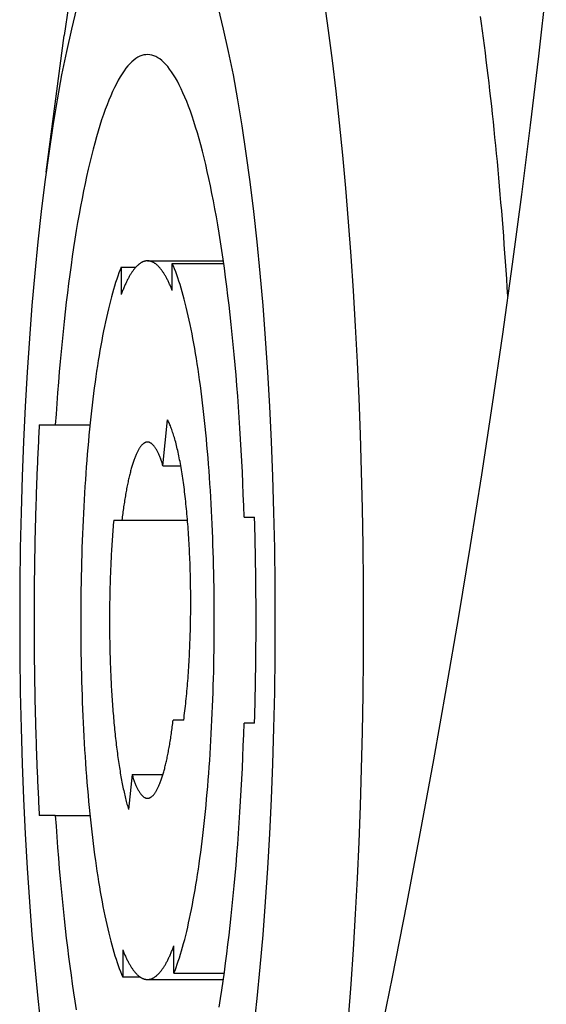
# Model space of a CAD drawing. Extents: x 987 to 2641, y 1244 to 2490.
# Tile 48 of 138: x 1968 to 1977, y 1868 to 1884. Entities that reach past the tile are written whole.
import ezdxf

# ---------------------------------------------------------------- set-up
doc = ezdxf.new("R2010")
doc.units = 0
doc.layers.add('KF_GRAVIS_8_DIM', color=1, linetype='CONTINUOUS')
doc.layers.add('KF_GRAVIS_8_LEFT', color=7, linetype='CONTINUOUS')

# ---------------------------------------------------------------- blocks, each defined once
blk = doc.blocks.new('*U13')
at = {"layer": 'KF_GRAVIS_8_LEFT'}
for p, q in [((-84.5658, -264.3337), (-84.274, -262.1427)), ((-82.9434, -265.75), (-81.7297, -265.75)), ((-82.5467, -266.2232), (-82.5467, -265.79)), ((-82.5467, -265.79), (-81.724, -265.79)), ((-83.3655, -265.8506), (-83.1294, -265.8506)), ((-83.3655, -265.8506), (-83.3655, -266.2889)), ((-82.696, -269.0318), (-82.6222, -268.2957)), ((-84.675, -268.375), (-84.4184, -268.375)), ((-84.4184, -268.375), (-83.8632, -268.375)), ((-82.696, -269.0318), (-82.4108, -269.0318)), ((-81.3981, -269.85), (-81.2307, -269.85)), ((-83.484, -269.9), (-83.353, -269.9)), ((-83.353, -269.9), (-82.3036, -269.9)), ((-82.3641, -273.1), (-82.5339, -273.1)), ((-81.2307, -273.15), (-81.3981, -273.15)), ((-83.1909, -273.9682), (-83.2473, -274.5311)), ((-83.1909, -273.9682), (-82.696, -273.9682)), ((-84.4184, -274.625), (-84.675, -274.625)), ((-84.4184, -274.625), (-83.8632, -274.625)), ((-83.3401, -276.7768), (-83.3401, -277.21)), ((-82.5214, -277.1494), (-82.5214, -276.7111)), ((-83.061, -277.21), (-83.3401, -277.21)), ((-82.9434, -277.25), (-81.7297, -277.25)), ((-82.5214, -277.1494), (-81.7155, -277.1494))]:
    blk.add_line(p, q, dxfattribs=at)
for points in [[(-76.5645, -261.372, 0), (-76.6895, -262.475, 0), (-76.822, -263.581, 0), (-76.9623, -264.691, 0), (-77.1103, -265.805, 0), (-77.2661, -266.923, 0), (-77.4297, -268.046, 0), (-77.6013, -269.173, 0), (-77.7808, -270.305, 0), (-77.9684, -271.443, 0), (-78.1641, -272.585, 0), (-78.368, -273.733, 0), (-78.5802, -274.887, 0), (-78.8007, -276.047, 0), (-79.0297, -277.213, 0), (-79.2672, -278.386, 0)], [(-79.726, -277.874, 0), (-79.6848, -277.326, 0), (-79.6474, -276.769, 0), (-79.6137, -276.204, 0), (-79.5839, -275.631, 0), (-79.558, -275.053, 0), (-79.536, -274.469, 0), (-79.5179, -273.881, 0), (-79.5038, -273.289, 0), (-79.4938, -272.694, 0), (-79.4877, -272.097, 0), (-79.4857, -271.5, 0), (-79.4877, -270.903, 0), (-79.4938, -270.306, 0), (-79.5038, -269.711, 0), (-79.5179, -269.119, 0), (-79.536, -268.531, 0), (-79.558, -267.947, 0), (-79.5839, -267.369, 0), (-79.6137, -266.796, 0), (-79.6474, -266.231, 0), (-79.6848, -265.674, 0), (-79.726, -265.126, 0), (-79.7708, -264.587, 0), (-79.8193, -264.058, 0), (-79.8713, -263.541, 0), (-79.9267, -263.036, 0), (-79.9855, -262.544, 0), (-80.0475, -262.065, 0), (-80.1128, -261.6, 0)], [(-84.2093, -261.676, 0), (-84.274, -262.143, 0)], [(-77.1802, -266.313, 0), (-77.189, -266.175, 0), (-77.1979, -266.037, 0), (-77.2071, -265.899, 0), (-77.2166, -265.762, 0), (-77.2262, -265.626, 0), (-77.2361, -265.49, 0), (-77.2462, -265.355, 0), (-77.2566, -265.22, 0), (-77.2671, -265.086, 0), (-77.2779, -264.952, 0), (-77.2889, -264.819, 0), (-77.3002, -264.687, 0), (-77.3116, -264.555, 0), (-77.3233, -264.424, 0), (-77.3352, -264.293, 0), (-77.3473, -264.163, 0), (-77.3596, -264.034, 0), (-77.3721, -263.906, 0), (-77.3849, -263.778, 0), (-77.3978, -263.651, 0), (-77.411, -263.525, 0), (-77.4244, -263.399, 0), (-77.4379, -263.274, 0), (-77.4517, -263.15, 0), (-77.4657, -263.027, 0), (-77.4799, -262.904, 0), (-77.4943, -262.782, 0), (-77.509, -262.661, 0), (-77.5238, -262.541, 0), (-77.5388, -262.422, 0), (-77.554, -262.303, 0), (-77.5694, -262.186, 0), (-77.585, -262.069, 0), (-77.6008, -261.953, 0), (-77.6167, -261.838, 0)], [(-81.2433, -278.042, 0), (-81.1896, -277.554, 0), (-81.1401, -277.051, 0), (-81.095, -276.534, 0), (-81.0543, -276.006, 0), (-81.0182, -275.467, 0), (-80.9867, -274.918, 0), (-80.96, -274.361, 0), (-80.938, -273.797, 0), (-80.9208, -273.228, 0), (-80.9085, -272.654, 0), (-80.9012, -272.078, 0), (-80.8987, -271.5, 0), (-80.9012, -270.922, 0), (-80.9085, -270.346, 0), (-80.9208, -269.772, 0), (-80.938, -269.203, 0), (-80.96, -268.639, 0), (-80.9867, -268.082, 0), (-81.0182, -267.533, 0), (-81.0543, -266.994, 0), (-81.095, -266.466, 0), (-81.1401, -265.949, 0), (-81.1896, -265.446, 0), (-81.2433, -264.958, 0), (-81.3011, -264.486, 0), (-81.3628, -264.03, 0), (-81.4284, -263.592, 0), (-81.4976, -263.174, 0), (-81.5703, -262.775, 0), (-81.6463, -262.398, 0), (-81.7254, -262.042, 0), (-81.8074, -261.709, 0)], [(-84.0794, -261.709, 0), (-84.1614, -262.042, 0), (-84.2406, -262.398, 0), (-84.3166, -262.775, 0), (-84.3892, -263.174, 0), (-84.4584, -263.592, 0), (-84.524, -264.03, 0), (-84.5857, -264.486, 0), (-84.6435, -264.958, 0), (-84.6972, -265.446, 0), (-84.7467, -265.949, 0), (-84.7918, -266.466, 0), (-84.8325, -266.994, 0), (-84.8686, -267.533, 0), (-84.9001, -268.082, 0), (-84.9268, -268.639, 0), (-84.9488, -269.203, 0), (-84.966, -269.772, 0), (-84.9783, -270.346, 0), (-84.9857, -270.922, 0), (-84.9881, -271.5, 0), (-84.9857, -272.078, 0), (-84.9783, -272.654, 0), (-84.966, -273.228, 0), (-84.9488, -273.797, 0), (-84.9268, -274.361, 0), (-84.9001, -274.918, 0), (-84.8686, -275.467, 0), (-84.8325, -276.006, 0), (-84.7918, -276.534, 0), (-84.7467, -277.051, 0), (-84.6972, -277.554, 0), (-84.6435, -278.042, 0)], [(-81.3981, -269.85, 0), (-81.4043, -269.669, 0), (-81.411, -269.489, 0), (-81.4185, -269.31, 0), (-81.4265, -269.132, 0), (-81.4352, -268.954, 0), (-81.4445, -268.778, 0), (-81.4545, -268.603, 0), (-81.465, -268.429, 0), (-81.4762, -268.256, 0), (-81.4879, -268.085, 0), (-81.5003, -267.915, 0), (-81.5133, -267.747, 0), (-81.5268, -267.58, 0), (-81.541, -267.415, 0), (-81.5557, -267.251, 0), (-81.571, -267.089, 0), (-81.5869, -266.929, 0), (-81.6033, -266.771, 0), (-81.6203, -266.615, 0), (-81.6379, -266.461, 0), (-81.656, -266.309, 0), (-81.6746, -266.159, 0), (-81.6937, -266.011, 0), (-81.7134, -265.866, 0), (-81.7335, -265.723, 0), (-81.7542, -265.582, 0), (-81.7754, -265.444, 0), (-81.797, -265.309, 0), (-81.8192, -265.176, 0), (-81.8417, -265.045, 0), (-81.8648, -264.917, 0), (-81.8883, -264.792, 0), (-81.9122, -264.67, 0), (-81.9366, -264.55, 0), (-81.9613, -264.434, 0), (-81.9865, -264.32, 0), (-82.0121, -264.209, 0), (-82.0381, -264.102, 0), (-82.0644, -263.997, 0), (-82.0911, -263.896, 0), (-82.1182, -263.797, 0), (-82.1456, -263.702, 0), (-82.1733, -263.61, 0), (-82.2013, -263.522, 0), (-82.2297, -263.436, 0), (-82.2583, -263.354, 0), (-82.2873, -263.276, 0), (-82.3165, -263.201, 0), (-82.3459, -263.129, 0), (-82.3757, -263.06, 0), (-82.4056, -262.996, 0), (-82.4358, -262.934, 0), (-82.4662, -262.877, 0), (-82.4967, -262.822, 0), (-82.5275, -262.772, 0), (-82.5584, -262.725, 0), (-82.5895, -262.682, 0), (-82.6208, -262.642, 0), (-82.6522, -262.606, 0), (-82.6837, -262.574, 0), (-82.7153, -262.545, 0), (-82.747, -262.52, 0), (-82.7788, -262.499, 0), (-82.8106, -262.482, 0), (-82.8425, -262.468, 0), (-82.8745, -262.458, 0), (-82.9064, -262.452, 0), (-82.9384, -262.449, 0), (-82.9704, -262.451, 0), (-83.0024, -262.456, 0), (-83.0344, -262.464, 0), (-83.0663, -262.477, 0), (-83.0981, -262.493, 0), (-83.1299, -262.513, 0), (-83.1617, -262.537, 0), (-83.1933, -262.564, 0), (-83.2248, -262.596, 0), (-83.2563, -262.63, 0), (-83.2876, -262.669, 0), (-83.3187, -262.711, 0), (-83.3497, -262.757, 0), (-83.3805, -262.806, 0), (-83.4111, -262.859, 0), (-83.4416, -262.916, 0), (-83.4718, -262.976, 0), (-83.5019, -263.04, 0), (-83.5316, -263.107, 0), (-83.5612, -263.178, 0), (-83.5905, -263.252, 0), (-83.6195, -263.329, 0), (-83.6482, -263.41, 0), (-83.6767, -263.495, 0), (-83.7048, -263.582, 0), (-83.7327, -263.673, 0), (-83.7602, -263.767, 0), (-83.7873, -263.865, 0), (-83.8141, -263.965, 0), (-83.8406, -264.069, 0), (-83.8667, -264.176, 0), (-83.8924, -264.285, 0), (-83.9177, -264.398, 0), (-83.9426, -264.514, 0), (-83.9671, -264.632, 0), (-83.9911, -264.754, 0), (-84.0148, -264.878, 0), (-84.0379, -265.005, 0), (-84.0607, -265.135, 0), (-84.0829, -265.267, 0), (-84.1047, -265.402, 0), (-84.1261, -265.539, 0), (-84.1469, -265.679, 0), (-84.1672, -265.821, 0), (-84.187, -265.966, 0), (-84.2063, -266.113, 0), (-84.2251, -266.262, 0), (-84.2434, -266.413, 0), (-84.2611, -266.567, 0), (-84.2782, -266.722, 0), (-84.2948, -266.88, 0), (-84.3109, -267.039, 0), (-84.3264, -267.2, 0), (-84.3413, -267.363, 0), (-84.3556, -267.528, 0), (-84.3694, -267.694, 0), (-84.3825, -267.862, 0), (-84.3951, -268.032, 0), (-84.407, -268.203, 0), (-84.4184, -268.375, 0)], [(-82.5467, -266.223, 0), (-82.5528, -266.208, 0), (-82.5589, -266.194, 0), (-82.565, -266.179, 0), (-82.5711, -266.165, 0), (-82.5772, -266.151, 0), (-82.5833, -266.137, 0), (-82.5895, -266.123, 0), (-82.5957, -266.11, 0), (-82.6018, -266.097, 0), (-82.608, -266.084, 0), (-82.6143, -266.071, 0), (-82.6205, -266.059, 0), (-82.6267, -266.047, 0), (-82.633, -266.035, 0), (-82.6393, -266.023, 0), (-82.6455, -266.012, 0), (-82.6518, -266.001, 0), (-82.6582, -265.99, 0), (-82.6645, -265.979, 0), (-82.6708, -265.968, 0), (-82.6772, -265.958, 0), (-82.6835, -265.948, 0), (-82.6899, -265.938, 0), (-82.6963, -265.929, 0), (-82.7027, -265.92, 0), (-82.7091, -265.911, 0), (-82.7155, -265.902, 0), (-82.7219, -265.893, 0), (-82.7283, -265.885, 0), (-82.7348, -265.877, 0), (-82.7412, -265.869, 0), (-82.7477, -265.862, 0), (-82.7541, -265.854, 0), (-82.7606, -265.847, 0), (-82.7671, -265.84, 0), (-82.7736, -265.834, 0), (-82.7801, -265.827, 0), (-82.7866, -265.821, 0), (-82.7931, -265.816, 0), (-82.7996, -265.81, 0), (-82.8062, -265.805, 0), (-82.8127, -265.799, 0), (-82.8192, -265.795, 0), (-82.8258, -265.79, 0), (-82.8323, -265.786, 0), (-82.8389, -265.782, 0), (-82.8454, -265.778, 0), (-82.852, -265.774, 0), (-82.8586, -265.771, 0), (-82.8651, -265.768, 0), (-82.8717, -265.765, 0), (-82.8783, -265.762, 0), (-82.8848, -265.76, 0), (-82.8914, -265.758, 0), (-82.898, -265.756, 0), (-82.9046, -265.754, 0), (-82.9112, -265.753, 0), (-82.9178, -265.752, 0), (-82.9244, -265.751, 0), (-82.931, -265.75, 0), (-82.9375, -265.75, 0), (-82.9441, -265.75, 0), (-82.9507, -265.75, 0), (-82.9573, -265.751, 0), (-82.9639, -265.751, 0), (-82.9705, -265.752, 0), (-82.9771, -265.753, 0), (-82.9837, -265.755, 0), (-82.9903, -265.756, 0), (-82.9968, -265.758, 0), (-83.0034, -265.76, 0), (-83.01, -265.763, 0), (-83.0166, -265.765, 0), (-83.0231, -265.768, 0), (-83.0297, -265.772, 0), (-83.0363, -265.775, 0), (-83.0428, -265.779, 0), (-83.0494, -265.782, 0), (-83.0559, -265.787, 0), (-83.0625, -265.791, 0), (-83.069, -265.796, 0), (-83.0756, -265.801, 0), (-83.0821, -265.806, 0), (-83.0886, -265.811, 0), (-83.0951, -265.817, 0), (-83.1017, -265.823, 0), (-83.1082, -265.829, 0), (-83.1147, -265.835, 0), (-83.1211, -265.842, 0), (-83.1276, -265.849, 0), (-83.1341, -265.856, 0), (-83.1406, -265.863, 0), (-83.147, -265.871, 0), (-83.1535, -265.879, 0), (-83.1599, -265.887, 0), (-83.1663, -265.895, 0), (-83.1728, -265.904, 0), (-83.1792, -265.913, 0), (-83.1856, -265.922, 0), (-83.192, -265.931, 0), (-83.1983, -265.941, 0), (-83.2047, -265.95, 0), (-83.2111, -265.96, 0), (-83.2174, -265.971, 0), (-83.2237, -265.981, 0), (-83.2301, -265.992, 0), (-83.2364, -266.003, 0), (-83.2427, -266.014, 0), (-83.2489, -266.026, 0), (-83.2552, -266.038, 0), (-83.2615, -266.05, 0), (-83.2677, -266.062, 0), (-83.2739, -266.074, 0), (-83.2801, -266.087, 0), (-83.2863, -266.1, 0), (-83.2925, -266.113, 0), (-83.2987, -266.126, 0), (-83.3048, -266.14, 0), (-83.311, -266.154, 0), (-83.3171, -266.168, 0), (-83.3232, -266.182, 0), (-83.3293, -266.197, 0), (-83.3354, -266.212, 0), (-83.3414, -266.227, 0), (-83.3474, -266.242, 0), (-83.3535, -266.257, 0), (-83.3595, -266.273, 0), (-83.3655, -266.289, 0)], [(-82.5214, -277.149, 0), (-82.5034, -277.104, 0), (-82.4856, -277.056, 0), (-82.4679, -277.007, 0), (-82.4504, -276.955, 0), (-82.433, -276.902, 0), (-82.4159, -276.847, 0), (-82.3989, -276.79, 0), (-82.3821, -276.732, 0), (-82.3655, -276.672, 0), (-82.349, -276.609, 0), (-82.3328, -276.546, 0), (-82.3168, -276.48, 0), (-82.301, -276.413, 0), (-82.2854, -276.344, 0), (-82.2701, -276.273, 0), (-82.2549, -276.201, 0), (-82.24, -276.128, 0), (-82.2254, -276.052, 0), (-82.2109, -275.975, 0), (-82.1968, -275.897, 0), (-82.1828, -275.817, 0), (-82.1692, -275.736, 0), (-82.1558, -275.653, 0), (-82.1426, -275.569, 0), (-82.1298, -275.484, 0), (-82.1172, -275.397, 0), (-82.1049, -275.309, 0), (-82.0929, -275.219, 0), (-82.0811, -275.128, 0), (-82.0697, -275.036, 0), (-82.0585, -274.943, 0), (-82.0477, -274.849, 0), (-82.0371, -274.753, 0), (-82.0269, -274.657, 0), (-82.017, -274.559, 0), (-82.0074, -274.461, 0), (-81.9981, -274.361, 0), (-81.9891, -274.26, 0), (-81.9804, -274.159, 0), (-81.9721, -274.056, 0), (-81.9641, -273.953, 0), (-81.9564, -273.849, 0), (-81.9491, -273.744, 0), (-81.9421, -273.638, 0), (-81.9354, -273.532, 0), (-81.9291, -273.425, 0), (-81.9231, -273.317, 0), (-81.9175, -273.208, 0), (-81.9122, -273.099, 0), (-81.9073, -272.99, 0), (-81.9027, -272.88, 0), (-81.8985, -272.769, 0), (-81.8946, -272.658, 0), (-81.8911, -272.547, 0), (-81.8879, -272.436, 0), (-81.8851, -272.324, 0), (-81.8826, -272.211, 0), (-81.8805, -272.099, 0), (-81.8788, -271.986, 0), (-81.8774, -271.873, 0), (-81.8764, -271.76, 0), (-81.8758, -271.647, 0), (-81.8755, -271.534, 0), (-81.8756, -271.421, 0), (-81.876, -271.308, 0), (-81.8768, -271.195, 0), (-81.8779, -271.082, 0), (-81.8795, -270.969, 0), (-81.8813, -270.856, 0), (-81.8836, -270.744, 0), (-81.8862, -270.632, 0), (-81.8891, -270.52, 0), (-81.8924, -270.408, 0), (-81.8961, -270.297, 0), (-81.9001, -270.187, 0), (-81.9045, -270.076, 0), (-81.9092, -269.966, 0), (-81.9143, -269.857, 0), (-81.9197, -269.748, 0), (-81.9255, -269.64, 0), (-81.9316, -269.533, 0), (-81.938, -269.426, 0), (-81.9448, -269.32, 0), (-81.952, -269.214, 0), (-81.9594, -269.11, 0), (-81.9672, -269.006, 0), (-81.9754, -268.903, 0), (-81.9838, -268.801, 0), (-81.9926, -268.7, 0), (-82.0017, -268.599, 0), (-82.0111, -268.5, 0), (-82.0209, -268.402, 0), (-82.0309, -268.305, 0), (-82.0413, -268.208, 0), (-82.052, -268.113, 0), (-82.0629, -268.02, 0), (-82.0742, -267.927, 0), (-82.0858, -267.835, 0), (-82.0976, -267.745, 0), (-82.1098, -267.656, 0), (-82.1222, -267.569, 0), (-82.1349, -267.482, 0), (-82.1478, -267.397, 0), (-82.1611, -267.314, 0), (-82.1746, -267.232, 0), (-82.1884, -267.151, 0), (-82.2024, -267.072, 0), (-82.2166, -266.994, 0), (-82.2312, -266.918, 0), (-82.2459, -266.843, 0), (-82.2609, -266.77, 0), (-82.2761, -266.698, 0), (-82.2916, -266.628, 0), (-82.3073, -266.56, 0), (-82.3231, -266.494, 0), (-82.3392, -266.429, 0), (-82.3555, -266.366, 0), (-82.372, -266.304, 0), (-82.3887, -266.245, 0), (-82.4056, -266.187, 0), (-82.4227, -266.131, 0), (-82.4399, -266.076, 0), (-82.4573, -266.024, 0), (-82.4749, -265.973, 0), (-82.4926, -265.925, 0), (-82.5105, -265.878, 0), (-82.5286, -265.833, 0), (-82.5467, -265.79, 0)], [(-83.3655, -265.851, 0), (-83.3834, -265.896, 0), (-83.4013, -265.944, 0), (-83.4189, -265.993, 0), (-83.4364, -266.045, 0), (-83.4538, -266.098, 0), (-83.4709, -266.153, 0), (-83.4879, -266.21, 0), (-83.5047, -266.268, 0), (-83.5214, -266.328, 0), (-83.5378, -266.391, 0), (-83.554, -266.454, 0), (-83.57, -266.52, 0), (-83.5858, -266.587, 0), (-83.6014, -266.656, 0), (-83.6168, -266.727, 0), (-83.6319, -266.799, 0), (-83.6468, -266.872, 0), (-83.6615, -266.948, 0), (-83.6759, -267.025, 0), (-83.6901, -267.103, 0), (-83.704, -267.183, 0), (-83.7176, -267.264, 0), (-83.731, -267.347, 0), (-83.7442, -267.431, 0), (-83.757, -267.516, 0), (-83.7696, -267.603, 0), (-83.7819, -267.691, 0), (-83.794, -267.781, 0), (-83.8057, -267.872, 0), (-83.8171, -267.964, 0), (-83.8283, -268.057, 0), (-83.8391, -268.151, 0), (-83.8497, -268.247, 0), (-83.8599, -268.343, 0), (-83.8698, -268.441, 0), (-83.8795, -268.539, 0), (-83.8888, -268.639, 0), (-83.8977, -268.74, 0), (-83.9064, -268.841, 0), (-83.9147, -268.944, 0), (-83.9227, -269.047, 0), (-83.9304, -269.151, 0), (-83.9377, -269.256, 0), (-83.9447, -269.362, 0), (-83.9514, -269.468, 0), (-83.9577, -269.575, 0), (-83.9637, -269.683, 0), (-83.9693, -269.792, 0), (-83.9746, -269.901, 0), (-83.9795, -270.01, 0), (-83.9841, -270.12, 0), (-83.9884, -270.231, 0), (-83.9922, -270.342, 0), (-83.9958, -270.453, 0), (-83.9989, -270.564, 0), (-84.0017, -270.676, 0), (-84.0042, -270.789, 0), (-84.0063, -270.901, 0), (-84.008, -271.014, 0), (-84.0094, -271.127, 0), (-84.0104, -271.24, 0), (-84.011, -271.353, 0), (-84.0113, -271.466, 0), (-84.0113, -271.579, 0), (-84.0108, -271.692, 0), (-84.01, -271.805, 0), (-84.0089, -271.918, 0), (-84.0074, -272.031, 0), (-84.0055, -272.144, 0), (-84.0032, -272.256, 0), (-84.0007, -272.368, 0), (-83.9977, -272.48, 0), (-83.9944, -272.592, 0), (-83.9907, -272.703, 0), (-83.9867, -272.813, 0), (-83.9823, -272.924, 0), (-83.9776, -273.034, 0), (-83.9725, -273.143, 0), (-83.9671, -273.252, 0), (-83.9613, -273.36, 0), (-83.9552, -273.467, 0), (-83.9488, -273.574, 0), (-83.942, -273.68, 0), (-83.9349, -273.786, 0), (-83.9274, -273.89, 0), (-83.9196, -273.994, 0), (-83.9114, -274.097, 0), (-83.903, -274.199, 0), (-83.8942, -274.3, 0), (-83.8851, -274.401, 0), (-83.8757, -274.5, 0), (-83.8659, -274.598, 0), (-83.8559, -274.695, 0), (-83.8455, -274.792, 0), (-83.8349, -274.887, 0), (-83.8239, -274.98, 0), (-83.8126, -275.073, 0), (-83.8011, -275.165, 0), (-83.7892, -275.255, 0), (-83.7771, -275.344, 0), (-83.7646, -275.431, 0), (-83.7519, -275.518, 0), (-83.739, -275.603, 0), (-83.7257, -275.686, 0), (-83.7122, -275.768, 0), (-83.6985, -275.849, 0), (-83.6844, -275.928, 0), (-83.6702, -276.006, 0), (-83.6557, -276.082, 0), (-83.6409, -276.157, 0), (-83.6259, -276.23, 0), (-83.6107, -276.302, 0), (-83.5952, -276.372, 0), (-83.5796, -276.44, 0), (-83.5637, -276.506, 0), (-83.5476, -276.571, 0), (-83.5313, -276.634, 0), (-83.5148, -276.696, 0), (-83.4981, -276.755, 0), (-83.4812, -276.813, 0), (-83.4641, -276.869, 0), (-83.4469, -276.924, 0), (-83.4295, -276.976, 0), (-83.4119, -277.027, 0), (-83.3942, -277.075, 0), (-83.3763, -277.122, 0), (-83.3583, -277.167, 0), (-83.3401, -277.21, 0)], [(-82.3641, -273.1, 0), (-82.3592, -273.063, 0), (-82.3545, -273.026, 0), (-82.3498, -272.989, 0), (-82.3452, -272.951, 0), (-82.3408, -272.913, 0), (-82.3364, -272.875, 0), (-82.3321, -272.836, 0), (-82.3279, -272.796, 0), (-82.3239, -272.757, 0), (-82.3199, -272.717, 0), (-82.3161, -272.676, 0), (-82.3123, -272.636, 0), (-82.3087, -272.595, 0), (-82.3051, -272.553, 0), (-82.3017, -272.512, 0), (-82.2984, -272.47, 0), (-82.2952, -272.428, 0), (-82.2921, -272.385, 0), (-82.2891, -272.342, 0), (-82.2862, -272.299, 0), (-82.2834, -272.256, 0), (-82.2808, -272.213, 0), (-82.2782, -272.169, 0), (-82.2758, -272.125, 0), (-82.2735, -272.081, 0), (-82.2713, -272.037, 0), (-82.2692, -271.992, 0), (-82.2673, -271.948, 0), (-82.2654, -271.903, 0), (-82.2637, -271.858, 0), (-82.2621, -271.813, 0), (-82.2606, -271.768, 0), (-82.2592, -271.722, 0), (-82.258, -271.677, 0), (-82.2568, -271.631, 0), (-82.2558, -271.585, 0), (-82.2549, -271.54, 0), (-82.2541, -271.494, 0), (-82.2535, -271.448, 0), (-82.2529, -271.402, 0), (-82.2525, -271.356, 0), (-82.2522, -271.31, 0), (-82.252, -271.264, 0), (-82.252, -271.218, 0), (-82.252, -271.172, 0), (-82.2522, -271.126, 0), (-82.2525, -271.08, 0), (-82.2529, -271.034, 0), (-82.2534, -270.988, 0), (-82.2541, -270.942, 0), (-82.2549, -270.896, 0), (-82.2558, -270.85, 0), (-82.2568, -270.805, 0), (-82.2579, -270.759, 0), (-82.2592, -270.714, 0), (-82.2605, -270.668, 0), (-82.262, -270.623, 0), (-82.2636, -270.578, 0), (-82.2654, -270.533, 0), (-82.2672, -270.488, 0), (-82.2692, -270.443, 0), (-82.2712, -270.399, 0), (-82.2734, -270.355, 0), (-82.2757, -270.311, 0), (-82.2782, -270.267, 0), (-82.2807, -270.223, 0), (-82.2833, -270.18, 0), (-82.2861, -270.136, 0), (-82.289, -270.093, 0), (-82.292, -270.051, 0), (-82.2951, -270.008, 0), (-82.2983, -269.966, 0), (-82.3016, -269.924, 0), (-82.305, -269.882, 0), (-82.3085, -269.841, 0), (-82.3122, -269.8, 0), (-82.3159, -269.759, 0), (-82.3198, -269.719, 0), (-82.3237, -269.679, 0), (-82.3278, -269.639, 0), (-82.332, -269.6, 0), (-82.3362, -269.561, 0), (-82.3406, -269.523, 0), (-82.3451, -269.484, 0), (-82.3496, -269.447, 0), (-82.3543, -269.409, 0), (-82.3591, -269.372, 0), (-82.3639, -269.336, 0), (-82.3689, -269.299, 0), (-82.3739, -269.264, 0), (-82.3791, -269.228, 0), (-82.3843, -269.194, 0), (-82.3896, -269.159, 0), (-82.395, -269.125, 0), (-82.4005, -269.092, 0), (-82.4061, -269.059, 0), (-82.4118, -269.026, 0), (-82.4175, -268.994, 0), (-82.4234, -268.963, 0), (-82.4293, -268.932, 0), (-82.4353, -268.901, 0), (-82.4414, -268.871, 0), (-82.4475, -268.842, 0), (-82.4537, -268.813, 0), (-82.46, -268.785, 0), (-82.4664, -268.757, 0), (-82.4729, -268.73, 0), (-82.4794, -268.703, 0), (-82.486, -268.677, 0), (-82.4926, -268.652, 0), (-82.4993, -268.627, 0), (-82.5061, -268.602, 0), (-82.513, -268.578, 0), (-82.5199, -268.555, 0), (-82.5269, -268.533, 0), (-82.5339, -268.511, 0), (-82.541, -268.489, 0), (-82.5481, -268.469, 0), (-82.5553, -268.448, 0), (-82.5625, -268.429, 0), (-82.5698, -268.41, 0), (-82.5772, -268.392, 0), (-82.5846, -268.374, 0), (-82.592, -268.357, 0), (-82.5995, -268.341, 0), (-82.607, -268.325, 0), (-82.6146, -268.31, 0), (-82.6222, -268.296, 0)], [(-84.675, -268.375, 0), (-84.6776, -268.422, 0), (-84.6801, -268.47, 0), (-84.6825, -268.517, 0), (-84.685, -268.565, 0), (-84.6874, -268.612, 0), (-84.6897, -268.66, 0), (-84.6921, -268.708, 0), (-84.6943, -268.756, 0), (-84.6966, -268.804, 0), (-84.6988, -268.852, 0), (-84.701, -268.9, 0), (-84.7031, -268.948, 0), (-84.7052, -268.996, 0), (-84.7072, -269.044, 0), (-84.7092, -269.092, 0), (-84.7112, -269.14, 0), (-84.7131, -269.189, 0), (-84.715, -269.237, 0), (-84.7168, -269.286, 0), (-84.7186, -269.334, 0), (-84.7204, -269.383, 0), (-84.7221, -269.431, 0), (-84.7238, -269.48, 0), (-84.7254, -269.528, 0), (-84.7271, -269.577, 0), (-84.7286, -269.626, 0), (-84.7301, -269.675, 0), (-84.7316, -269.724, 0), (-84.7331, -269.772, 0), (-84.7345, -269.821, 0), (-84.7358, -269.87, 0), (-84.7372, -269.919, 0), (-84.7384, -269.968, 0), (-84.7397, -270.017, 0), (-84.7409, -270.067, 0), (-84.742, -270.116, 0), (-84.7432, -270.165, 0), (-84.7442, -270.214, 0), (-84.7453, -270.263, 0), (-84.7463, -270.312, 0), (-84.7472, -270.362, 0), (-84.7482, -270.411, 0), (-84.749, -270.46, 0), (-84.7499, -270.51, 0), (-84.7507, -270.559, 0), (-84.7514, -270.609, 0), (-84.7521, -270.658, 0), (-84.7528, -270.707, 0), (-84.7534, -270.757, 0), (-84.754, -270.806, 0), (-84.7546, -270.856, 0), (-84.7551, -270.905, 0), (-84.7556, -270.955, 0), (-84.756, -271.004, 0), (-84.7564, -271.054, 0), (-84.7567, -271.103, 0), (-84.757, -271.153, 0), (-84.7573, -271.203, 0), (-84.7575, -271.252, 0), (-84.7577, -271.302, 0), (-84.7579, -271.351, 0), (-84.758, -271.401, 0), (-84.758, -271.45, 0), (-84.758, -271.5, 0), (-84.758, -271.55, 0), (-84.758, -271.599, 0), (-84.7579, -271.649, 0), (-84.7577, -271.698, 0), (-84.7575, -271.748, 0), (-84.7573, -271.797, 0), (-84.757, -271.847, 0), (-84.7567, -271.897, 0), (-84.7564, -271.946, 0), (-84.756, -271.996, 0), (-84.7556, -272.045, 0), (-84.7551, -272.095, 0), (-84.7546, -272.144, 0), (-84.754, -272.194, 0), (-84.7534, -272.243, 0), (-84.7528, -272.293, 0), (-84.7521, -272.342, 0), (-84.7514, -272.391, 0), (-84.7507, -272.441, 0), (-84.7499, -272.49, 0), (-84.749, -272.54, 0), (-84.7482, -272.589, 0), (-84.7472, -272.638, 0), (-84.7463, -272.688, 0), (-84.7453, -272.737, 0), (-84.7442, -272.786, 0), (-84.7432, -272.835, 0), (-84.742, -272.884, 0), (-84.7409, -272.933, 0), (-84.7397, -272.983, 0), (-84.7384, -273.032, 0), (-84.7372, -273.081, 0), (-84.7358, -273.13, 0), (-84.7345, -273.179, 0), (-84.7331, -273.228, 0), (-84.7316, -273.276, 0), (-84.7301, -273.325, 0), (-84.7286, -273.374, 0), (-84.7271, -273.423, 0), (-84.7254, -273.472, 0), (-84.7238, -273.52, 0), (-84.7221, -273.569, 0), (-84.7204, -273.617, 0), (-84.7186, -273.666, 0), (-84.7168, -273.714, 0), (-84.715, -273.763, 0), (-84.7131, -273.811, 0), (-84.7112, -273.86, 0), (-84.7092, -273.908, 0), (-84.7072, -273.956, 0), (-84.7052, -274.004, 0), (-84.7031, -274.052, 0), (-84.701, -274.1, 0), (-84.6988, -274.148, 0), (-84.6966, -274.196, 0), (-84.6943, -274.244, 0), (-84.6921, -274.292, 0), (-84.6897, -274.34, 0), (-84.6874, -274.388, 0), (-84.685, -274.435, 0), (-84.6825, -274.483, 0), (-84.6801, -274.53, 0), (-84.6776, -274.578, 0), (-84.675, -274.625, 0)], [(-82.696, -269.032, 0), (-82.701, -269.015, 0), (-82.7061, -268.999, 0), (-82.7112, -268.983, 0), (-82.7163, -268.968, 0), (-82.7215, -268.953, 0), (-82.7266, -268.938, 0), (-82.7319, -268.923, 0), (-82.7371, -268.909, 0), (-82.7424, -268.896, 0), (-82.7477, -268.882, 0), (-82.753, -268.869, 0), (-82.7584, -268.857, 0), (-82.7638, -268.844, 0), (-82.7692, -268.832, 0), (-82.7746, -268.821, 0), (-82.7801, -268.81, 0), (-82.7856, -268.799, 0), (-82.7911, -268.788, 0), (-82.7966, -268.778, 0), (-82.8021, -268.769, 0), (-82.8077, -268.759, 0), (-82.8133, -268.75, 0), (-82.8189, -268.742, 0), (-82.8245, -268.734, 0), (-82.8301, -268.726, 0), (-82.8358, -268.718, 0), (-82.8414, -268.711, 0), (-82.8471, -268.704, 0), (-82.8528, -268.698, 0), (-82.8585, -268.692, 0), (-82.8642, -268.687, 0), (-82.8699, -268.682, 0), (-82.8757, -268.677, 0), (-82.8814, -268.672, 0), (-82.8872, -268.668, 0), (-82.8929, -268.665, 0), (-82.8987, -268.662, 0), (-82.9045, -268.659, 0), (-82.9102, -268.656, 0), (-82.916, -268.654, 0), (-82.9218, -268.653, 0), (-82.9276, -268.651, 0), (-82.9334, -268.651, 0), (-82.9392, -268.65, 0), (-82.945, -268.65, 0), (-82.9508, -268.65, 0), (-82.9566, -268.651, 0), (-82.9623, -268.652, 0), (-82.9681, -268.654, 0), (-82.9739, -268.655, 0), (-82.9797, -268.658, 0), (-82.9855, -268.66, 0), (-82.9912, -268.663, 0), (-82.997, -268.667, 0), (-83.0028, -268.671, 0), (-83.0085, -268.675, 0), (-83.0142, -268.679, 0), (-83.02, -268.684, 0), (-83.0257, -268.69, 0), (-83.0314, -268.695, 0), (-83.0371, -268.702, 0), (-83.0428, -268.708, 0), (-83.0484, -268.715, 0), (-83.0541, -268.722, 0), (-83.0597, -268.73, 0), (-83.0654, -268.738, 0), (-83.071, -268.746, 0), (-83.0765, -268.755, 0), (-83.0821, -268.764, 0), (-83.0877, -268.774, 0), (-83.0932, -268.784, 0), (-83.0987, -268.794, 0), (-83.1042, -268.805, 0), (-83.1097, -268.816, 0), (-83.1151, -268.827, 0), (-83.1205, -268.839, 0), (-83.1259, -268.851, 0), (-83.1313, -268.863, 0), (-83.1367, -268.876, 0), (-83.142, -268.889, 0), (-83.1473, -268.903, 0), (-83.1525, -268.917, 0), (-83.1578, -268.931, 0), (-83.163, -268.946, 0), (-83.1681, -268.961, 0), (-83.1733, -268.976, 0), (-83.1784, -268.992, 0), (-83.1835, -269.008, 0), (-83.1885, -269.024, 0), (-83.1936, -269.041, 0), (-83.1985, -269.058, 0), (-83.2035, -269.075, 0), (-83.2084, -269.093, 0), (-83.2133, -269.111, 0), (-83.2181, -269.129, 0), (-83.2229, -269.148, 0), (-83.2277, -269.167, 0), (-83.2324, -269.186, 0), (-83.2371, -269.206, 0), (-83.2417, -269.226, 0), (-83.2463, -269.246, 0), (-83.2509, -269.267, 0), (-83.2554, -269.288, 0), (-83.2599, -269.309, 0), (-83.2643, -269.33, 0), (-83.2687, -269.352, 0), (-83.273, -269.374, 0), (-83.2773, -269.397, 0), (-83.2816, -269.419, 0), (-83.2858, -269.442, 0), (-83.29, -269.465, 0), (-83.2941, -269.489, 0), (-83.2981, -269.513, 0), (-83.3021, -269.537, 0), (-83.3061, -269.561, 0), (-83.31, -269.586, 0), (-83.3139, -269.61, 0), (-83.3177, -269.636, 0), (-83.3215, -269.661, 0), (-83.3252, -269.686, 0), (-83.3288, -269.712, 0), (-83.3325, -269.738, 0), (-83.336, -269.765, 0), (-83.3395, -269.791, 0), (-83.343, -269.818, 0), (-83.3463, -269.845, 0), (-83.3497, -269.873, 0), (-83.353, -269.9, 0)], [(-81.2307, -273.15, 0), (-81.23, -273.124, 0), (-81.2293, -273.099, 0), (-81.2286, -273.073, 0), (-81.2278, -273.048, 0), (-81.2272, -273.022, 0), (-81.2265, -272.997, 0), (-81.2258, -272.971, 0), (-81.2252, -272.945, 0), (-81.2245, -272.92, 0), (-81.2239, -272.894, 0), (-81.2233, -272.868, 0), (-81.2226, -272.843, 0), (-81.2221, -272.817, 0), (-81.2215, -272.791, 0), (-81.2209, -272.766, 0), (-81.2203, -272.74, 0), (-81.2198, -272.714, 0), (-81.2192, -272.689, 0), (-81.2187, -272.663, 0), (-81.2182, -272.637, 0), (-81.2177, -272.611, 0), (-81.2172, -272.586, 0), (-81.2167, -272.56, 0), (-81.2162, -272.534, 0), (-81.2158, -272.508, 0), (-81.2153, -272.483, 0), (-81.2149, -272.457, 0), (-81.2145, -272.431, 0), (-81.2141, -272.405, 0), (-81.2137, -272.379, 0), (-81.2133, -272.354, 0), (-81.2129, -272.328, 0), (-81.2125, -272.302, 0), (-81.2122, -272.276, 0), (-81.2118, -272.25, 0), (-81.2115, -272.225, 0), (-81.2112, -272.199, 0), (-81.2109, -272.173, 0), (-81.2106, -272.147, 0), (-81.2103, -272.121, 0), (-81.21, -272.095, 0), (-81.2097, -272.069, 0), (-81.2095, -272.044, 0), (-81.2093, -272.018, 0), (-81.209, -271.992, 0), (-81.2088, -271.966, 0), (-81.2086, -271.94, 0), (-81.2084, -271.914, 0), (-81.2082, -271.888, 0), (-81.2081, -271.863, 0), (-81.2079, -271.837, 0), (-81.2078, -271.811, 0), (-81.2076, -271.785, 0), (-81.2075, -271.759, 0), (-81.2074, -271.733, 0), (-81.2073, -271.707, 0), (-81.2072, -271.681, 0), (-81.2071, -271.655, 0), (-81.2071, -271.629, 0), (-81.207, -271.604, 0), (-81.207, -271.578, 0), (-81.2069, -271.552, 0), (-81.2069, -271.526, 0), (-81.2069, -271.5, 0), (-81.2069, -271.474, 0), (-81.2069, -271.448, 0), (-81.207, -271.422, 0), (-81.207, -271.396, 0), (-81.2071, -271.371, 0), (-81.2071, -271.345, 0), (-81.2072, -271.319, 0), (-81.2073, -271.293, 0), (-81.2074, -271.267, 0), (-81.2075, -271.241, 0), (-81.2076, -271.215, 0), (-81.2078, -271.189, 0), (-81.2079, -271.163, 0), (-81.2081, -271.137, 0), (-81.2082, -271.112, 0), (-81.2084, -271.086, 0), (-81.2086, -271.06, 0), (-81.2088, -271.034, 0), (-81.209, -271.008, 0), (-81.2093, -270.982, 0), (-81.2095, -270.956, 0), (-81.2097, -270.931, 0), (-81.21, -270.905, 0), (-81.2103, -270.879, 0), (-81.2106, -270.853, 0), (-81.2109, -270.827, 0), (-81.2112, -270.801, 0), (-81.2115, -270.775, 0), (-81.2118, -270.75, 0), (-81.2122, -270.724, 0), (-81.2125, -270.698, 0), (-81.2129, -270.672, 0), (-81.2133, -270.646, 0), (-81.2137, -270.621, 0), (-81.2141, -270.595, 0), (-81.2145, -270.569, 0), (-81.2149, -270.543, 0), (-81.2153, -270.517, 0), (-81.2158, -270.492, 0), (-81.2162, -270.466, 0), (-81.2167, -270.44, 0), (-81.2172, -270.414, 0), (-81.2177, -270.389, 0), (-81.2182, -270.363, 0), (-81.2187, -270.337, 0), (-81.2192, -270.311, 0), (-81.2198, -270.286, 0), (-81.2203, -270.26, 0), (-81.2209, -270.234, 0), (-81.2215, -270.209, 0), (-81.2221, -270.183, 0), (-81.2226, -270.157, 0), (-81.2233, -270.132, 0), (-81.2239, -270.106, 0), (-81.2245, -270.08, 0), (-81.2252, -270.055, 0), (-81.2258, -270.029, 0), (-81.2265, -270.003, 0), (-81.2272, -269.978, 0), (-81.2278, -269.952, 0), (-81.2286, -269.927, 0), (-81.2293, -269.901, 0), (-81.23, -269.876, 0), (-81.2307, -269.85, 0)], [(-83.484, -269.9, 0), (-83.4872, -269.937, 0), (-83.4904, -269.974, 0), (-83.4935, -270.012, 0), (-83.4966, -270.05, 0), (-83.4995, -270.088, 0), (-83.5024, -270.126, 0), (-83.5052, -270.164, 0), (-83.5079, -270.203, 0), (-83.5105, -270.242, 0), (-83.5131, -270.281, 0), (-83.5156, -270.32, 0), (-83.518, -270.359, 0), (-83.5203, -270.398, 0), (-83.5225, -270.438, 0), (-83.5247, -270.478, 0), (-83.5267, -270.518, 0), (-83.5287, -270.558, 0), (-83.5306, -270.598, 0), (-83.5325, -270.638, 0), (-83.5342, -270.678, 0), (-83.5358, -270.719, 0), (-83.5374, -270.759, 0), (-83.5389, -270.8, 0), (-83.5403, -270.841, 0), (-83.5416, -270.882, 0), (-83.5429, -270.923, 0), (-83.544, -270.964, 0), (-83.5451, -271.005, 0), (-83.5461, -271.046, 0), (-83.5469, -271.088, 0), (-83.5478, -271.129, 0), (-83.5485, -271.17, 0), (-83.5491, -271.212, 0), (-83.5497, -271.253, 0), (-83.5501, -271.295, 0), (-83.5505, -271.337, 0), (-83.5508, -271.378, 0), (-83.551, -271.42, 0), (-83.5511, -271.461, 0), (-83.5512, -271.503, 0), (-83.5511, -271.545, 0), (-83.551, -271.586, 0), (-83.5508, -271.628, 0), (-83.5505, -271.669, 0), (-83.5501, -271.711, 0), (-83.5496, -271.752, 0), (-83.549, -271.794, 0), (-83.5484, -271.835, 0), (-83.5476, -271.877, 0), (-83.5468, -271.918, 0), (-83.5459, -271.959, 0), (-83.5449, -272.001, 0), (-83.5439, -272.042, 0), (-83.5427, -272.083, 0), (-83.5414, -272.124, 0), (-83.5401, -272.165, 0), (-83.5387, -272.206, 0), (-83.5372, -272.246, 0), (-83.5356, -272.287, 0), (-83.534, -272.327, 0), (-83.5322, -272.368, 0), (-83.5304, -272.408, 0), (-83.5285, -272.448, 0), (-83.5265, -272.488, 0), (-83.5244, -272.528, 0), (-83.5222, -272.568, 0), (-83.52, -272.607, 0), (-83.5176, -272.647, 0), (-83.5152, -272.686, 0), (-83.5127, -272.725, 0), (-83.5102, -272.764, 0), (-83.5075, -272.803, 0), (-83.5048, -272.841, 0), (-83.502, -272.879, 0), (-83.4991, -272.918, 0), (-83.4961, -272.956, 0), (-83.4931, -272.993, 0), (-83.49, -273.031, 0), (-83.4868, -273.068, 0), (-83.4835, -273.105, 0), (-83.4801, -273.142, 0), (-83.4767, -273.179, 0), (-83.4732, -273.215, 0), (-83.4696, -273.251, 0), (-83.466, -273.287, 0), (-83.4622, -273.323, 0), (-83.4584, -273.358, 0), (-83.4546, -273.393, 0), (-83.4506, -273.428, 0), (-83.4466, -273.463, 0), (-83.4425, -273.497, 0), (-83.4384, -273.531, 0), (-83.4341, -273.565, 0), (-83.4298, -273.598, 0), (-83.4255, -273.632, 0), (-83.421, -273.664, 0), (-83.4165, -273.697, 0), (-83.412, -273.729, 0), (-83.4073, -273.761, 0), (-83.4026, -273.793, 0), (-83.3979, -273.824, 0), (-83.393, -273.855, 0), (-83.3881, -273.886, 0), (-83.3832, -273.916, 0), (-83.3782, -273.946, 0), (-83.3731, -273.975, 0), (-83.3679, -274.005, 0), (-83.3627, -274.034, 0), (-83.3575, -274.062, 0), (-83.3522, -274.09, 0), (-83.3468, -274.118, 0), (-83.3413, -274.145, 0), (-83.3359, -274.173, 0), (-83.3303, -274.199, 0), (-83.3247, -274.226, 0), (-83.3191, -274.251, 0), (-83.3133, -274.277, 0), (-83.3076, -274.302, 0), (-83.3018, -274.327, 0), (-83.2959, -274.351, 0), (-83.29, -274.375, 0), (-83.284, -274.399, 0), (-83.278, -274.422, 0), (-83.272, -274.444, 0), (-83.2659, -274.467, 0), (-83.2597, -274.489, 0), (-83.2535, -274.51, 0), (-83.2473, -274.531, 0)], [(-84.4184, -274.625, 0), (-84.407, -274.797, 0), (-84.3951, -274.968, 0), (-84.3825, -275.138, 0), (-84.3694, -275.306, 0), (-84.3556, -275.472, 0), (-84.3413, -275.637, 0), (-84.3264, -275.8, 0), (-84.3109, -275.961, 0), (-84.2948, -276.12, 0), (-84.2782, -276.278, 0), (-84.2611, -276.433, 0), (-84.2434, -276.587, 0), (-84.2251, -276.738, 0), (-84.2063, -276.887, 0), (-84.187, -277.034, 0), (-84.1672, -277.179, 0), (-84.1469, -277.321, 0), (-84.1261, -277.461, 0), (-84.1047, -277.598, 0), (-84.0829, -277.733, 0)], [(-81.797, -277.691, 0), (-81.7754, -277.556, 0), (-81.7542, -277.418, 0), (-81.7335, -277.277, 0), (-81.7134, -277.134, 0), (-81.6937, -276.989, 0), (-81.6746, -276.841, 0), (-81.656, -276.691, 0), (-81.6379, -276.539, 0), (-81.6203, -276.385, 0), (-81.6033, -276.229, 0), (-81.5869, -276.071, 0), (-81.571, -275.911, 0), (-81.5557, -275.749, 0), (-81.541, -275.585, 0), (-81.5268, -275.42, 0), (-81.5133, -275.253, 0), (-81.5003, -275.085, 0), (-81.4879, -274.915, 0), (-81.4762, -274.744, 0), (-81.465, -274.571, 0), (-81.4545, -274.397, 0), (-81.4445, -274.222, 0), (-81.4352, -274.046, 0), (-81.4265, -273.868, 0), (-81.4185, -273.69, 0), (-81.411, -273.511, 0), (-81.4043, -273.331, 0), (-81.3981, -273.15, 0)], [(-83.1909, -273.968, 0), (-83.1858, -273.985, 0), (-83.1808, -274.001, 0), (-83.1757, -274.017, 0), (-83.1705, -274.032, 0), (-83.1654, -274.047, 0), (-83.1602, -274.062, 0), (-83.1549, -274.077, 0), (-83.1497, -274.091, 0), (-83.1444, -274.104, 0), (-83.1391, -274.118, 0), (-83.1338, -274.131, 0), (-83.1284, -274.143, 0), (-83.123, -274.156, 0), (-83.1176, -274.168, 0), (-83.1122, -274.179, 0), (-83.1067, -274.19, 0), (-83.1012, -274.201, 0), (-83.0957, -274.212, 0), (-83.0902, -274.222, 0), (-83.0847, -274.231, 0), (-83.0791, -274.241, 0), (-83.0735, -274.25, 0), (-83.0679, -274.258, 0), (-83.0623, -274.266, 0), (-83.0567, -274.274, 0), (-83.0511, -274.282, 0), (-83.0454, -274.289, 0), (-83.0397, -274.296, 0), (-83.034, -274.302, 0), (-83.0283, -274.308, 0), (-83.0226, -274.313, 0), (-83.0169, -274.318, 0), (-83.0112, -274.323, 0), (-83.0054, -274.328, 0), (-82.9997, -274.332, 0), (-82.9939, -274.335, 0), (-82.9881, -274.338, 0), (-82.9824, -274.341, 0), (-82.9766, -274.344, 0), (-82.9708, -274.346, 0), (-82.965, -274.347, 0), (-82.9592, -274.349, 0), (-82.9534, -274.349, 0), (-82.9476, -274.35, 0), (-82.9418, -274.35, 0), (-82.9361, -274.35, 0), (-82.9303, -274.349, 0), (-82.9245, -274.348, 0), (-82.9187, -274.346, 0), (-82.9129, -274.345, 0), (-82.9071, -274.342, 0), (-82.9013, -274.34, 0), (-82.8956, -274.337, 0), (-82.8898, -274.333, 0), (-82.8841, -274.329, 0), (-82.8783, -274.325, 0), (-82.8726, -274.321, 0), (-82.8668, -274.316, 0), (-82.8611, -274.31, 0), (-82.8554, -274.305, 0), (-82.8497, -274.298, 0), (-82.844, -274.292, 0), (-82.8384, -274.285, 0), (-82.8327, -274.278, 0), (-82.8271, -274.27, 0), (-82.8215, -274.262, 0), (-82.8159, -274.254, 0), (-82.8103, -274.245, 0), (-82.8047, -274.236, 0), (-82.7991, -274.226, 0), (-82.7936, -274.216, 0), (-82.7881, -274.206, 0), (-82.7826, -274.195, 0), (-82.7771, -274.184, 0), (-82.7717, -274.173, 0), (-82.7663, -274.161, 0), (-82.7609, -274.149, 0), (-82.7555, -274.137, 0), (-82.7502, -274.124, 0), (-82.7448, -274.111, 0), (-82.7396, -274.097, 0), (-82.7343, -274.083, 0), (-82.7291, -274.069, 0), (-82.7238, -274.054, 0), (-82.7187, -274.039, 0), (-82.7135, -274.024, 0), (-82.7084, -274.008, 0), (-82.7033, -273.992, 0), (-82.6983, -273.976, 0), (-82.6933, -273.959, 0), (-82.6883, -273.942, 0), (-82.6833, -273.925, 0), (-82.6784, -273.907, 0), (-82.6736, -273.889, 0), (-82.6687, -273.871, 0), (-82.6639, -273.852, 0), (-82.6592, -273.833, 0), (-82.6544, -273.814, 0), (-82.6497, -273.794, 0), (-82.6451, -273.774, 0), (-82.6405, -273.754, 0), (-82.6359, -273.733, 0), (-82.6314, -273.712, 0), (-82.6269, -273.691, 0), (-82.6225, -273.67, 0), (-82.6181, -273.648, 0), (-82.6138, -273.626, 0), (-82.6095, -273.603, 0), (-82.6052, -273.581, 0), (-82.601, -273.558, 0), (-82.5969, -273.535, 0), (-82.5928, -273.511, 0), (-82.5887, -273.487, 0), (-82.5847, -273.463, 0), (-82.5807, -273.439, 0), (-82.5768, -273.414, 0), (-82.5729, -273.39, 0), (-82.5691, -273.364, 0), (-82.5653, -273.339, 0), (-82.5616, -273.314, 0), (-82.558, -273.288, 0), (-82.5544, -273.262, 0), (-82.5508, -273.235, 0), (-82.5473, -273.209, 0), (-82.5439, -273.182, 0), (-82.5405, -273.155, 0), (-82.5371, -273.127, 0), (-82.5339, -273.1, 0)], [(-83.3401, -276.777, 0), (-83.334, -276.792, 0), (-83.328, -276.806, 0), (-83.3219, -276.821, 0), (-83.3158, -276.835, 0), (-83.3096, -276.849, 0), (-83.3035, -276.863, 0), (-83.2973, -276.877, 0), (-83.2912, -276.89, 0), (-83.285, -276.903, 0), (-83.2788, -276.916, 0), (-83.2726, -276.929, 0), (-83.2663, -276.941, 0), (-83.2601, -276.953, 0), (-83.2538, -276.965, 0), (-83.2476, -276.977, 0), (-83.2413, -276.988, 0), (-83.235, -276.999, 0), (-83.2287, -277.01, 0), (-83.2223, -277.021, 0), (-83.216, -277.032, 0), (-83.2097, -277.042, 0), (-83.2033, -277.052, 0), (-83.1969, -277.062, 0), (-83.1906, -277.071, 0), (-83.1842, -277.08, 0), (-83.1778, -277.089, 0), (-83.1713, -277.098, 0), (-83.1649, -277.107, 0), (-83.1585, -277.115, 0), (-83.1521, -277.123, 0), (-83.1456, -277.131, 0), (-83.1391, -277.138, 0), (-83.1327, -277.146, 0), (-83.1262, -277.153, 0), (-83.1197, -277.16, 0), (-83.1132, -277.166, 0), (-83.1067, -277.173, 0), (-83.1002, -277.179, 0), (-83.0937, -277.184, 0), (-83.0872, -277.19, 0), (-83.0807, -277.195, 0), (-83.0741, -277.201, 0), (-83.0676, -277.205, 0), (-83.0611, -277.21, 0), (-83.0545, -277.214, 0), (-83.048, -277.218, 0), (-83.0414, -277.222, 0), (-83.0348, -277.226, 0), (-83.0283, -277.229, 0), (-83.0217, -277.232, 0), (-83.0151, -277.235, 0), (-83.0086, -277.238, 0), (-83.002, -277.24, 0), (-82.9954, -277.242, 0), (-82.9888, -277.244, 0), (-82.9822, -277.246, 0), (-82.9756, -277.247, 0), (-82.969, -277.248, 0), (-82.9625, -277.249, 0), (-82.9559, -277.25, 0), (-82.9493, -277.25, 0), (-82.9427, -277.25, 0), (-82.9361, -277.25, 0), (-82.9295, -277.249, 0), (-82.9229, -277.249, 0), (-82.9163, -277.248, 0), (-82.9097, -277.247, 0), (-82.9031, -277.245, 0), (-82.8966, -277.244, 0), (-82.89, -277.242, 0), (-82.8834, -277.24, 0), (-82.8768, -277.237, 0), (-82.8702, -277.235, 0), (-82.8637, -277.232, 0), (-82.8571, -277.228, 0), (-82.8505, -277.225, 0), (-82.844, -277.221, 0), (-82.8374, -277.218, 0), (-82.8309, -277.213, 0), (-82.8243, -277.209, 0), (-82.8178, -277.204, 0), (-82.8113, -277.199, 0), (-82.8047, -277.194, 0), (-82.7982, -277.189, 0), (-82.7917, -277.183, 0), (-82.7852, -277.177, 0), (-82.7787, -277.171, 0), (-82.7722, -277.165, 0), (-82.7657, -277.158, 0), (-82.7592, -277.151, 0), (-82.7527, -277.144, 0), (-82.7463, -277.137, 0), (-82.7398, -277.129, 0), (-82.7333, -277.121, 0), (-82.7269, -277.113, 0), (-82.7205, -277.105, 0), (-82.7141, -277.096, 0), (-82.7077, -277.087, 0), (-82.7013, -277.078, 0), (-82.6949, -277.069, 0), (-82.6885, -277.059, 0), (-82.6821, -277.05, 0), (-82.6758, -277.04, 0), (-82.6694, -277.029, 0), (-82.6631, -277.019, 0), (-82.6568, -277.008, 0), (-82.6505, -276.997, 0), (-82.6442, -276.986, 0), (-82.6379, -276.974, 0), (-82.6316, -276.962, 0), (-82.6254, -276.95, 0), (-82.6191, -276.938, 0), (-82.6129, -276.926, 0), (-82.6067, -276.913, 0), (-82.6005, -276.9, 0), (-82.5943, -276.887, 0), (-82.5881, -276.874, 0), (-82.582, -276.86, 0), (-82.5758, -276.846, 0), (-82.5697, -276.832, 0), (-82.5636, -276.818, 0), (-82.5575, -276.803, 0), (-82.5515, -276.788, 0), (-82.5454, -276.773, 0), (-82.5394, -276.758, 0), (-82.5334, -276.743, 0), (-82.5274, -276.727, 0), (-82.5214, -276.711, 0)]]:
    blk.add_polyline3d(points, dxfattribs=at)

msp = doc.modelspace()

# ---------------------------------------------------------------- block references
at = {"layer": 'KF_GRAVIS_8_DIM'}
msp.add_blockref('*U13', (2053.383, 2145.913), dxfattribs=at)

doc.saveas('drawing.dxf')
